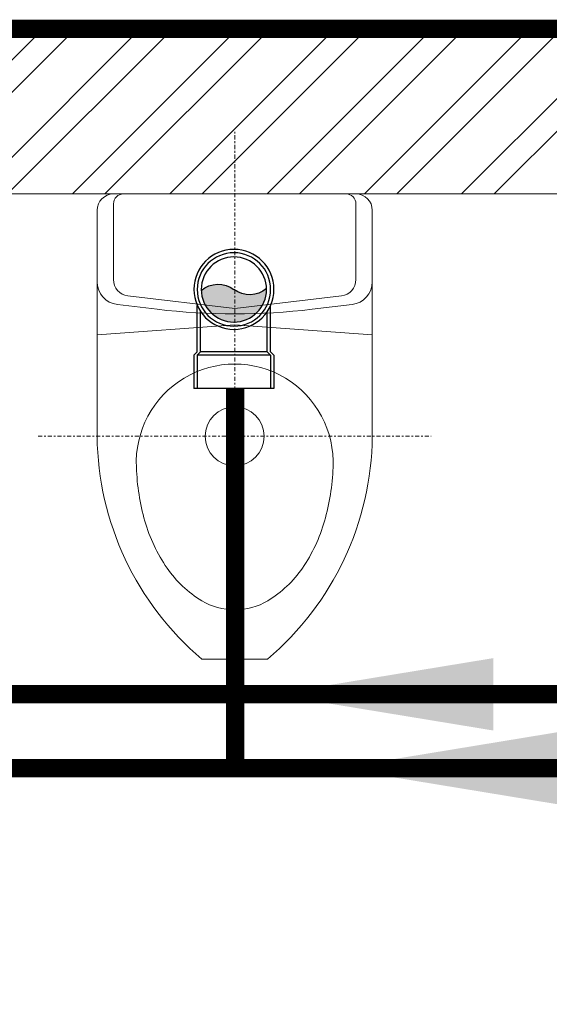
# Model space of a CAD drawing. Header units: inches. Extents: x 105152 to 158499, y 12149 to 30915.
# Tile 61 of 256: x 124204 to 124233, y 21549 to 21603. Entities that reach past the tile are written whole.
import ezdxf

# ---------------------------------------------------------------- set-up
doc = ezdxf.new("R2010")
doc.units = ezdxf.units.IN
doc.header["$MEASUREMENT"] = 0
doc.linetypes.add('CENTER', pattern=[50.79999999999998, 31.75, -6.349999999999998, 6.349999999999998, -6.349999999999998])
for name, color, linetype, lineweight in [('AR - PLAN', 251, 'Continuous', 5), ('DRAINAGE ', 7, 'Continuous', 9), ('FLOOR RAISE', 4, 'Continuous', 5), ('PD_BRICK WALL_115', 134, 'Continuous', 30), ('PD_FIXTURE', 21, 'Continuous', 25), ('PD_HATCH', 45, 'Continuous', 9), ('PP- 75DIA Soil Waste Sewer pipe', 90, 'Continuous', 9), ('PP-Soil Pipe', 1, 'Continuous', 25), ('PP-SWP', 1, 'Continuous', 25)]:
    doc.layers.add(name, color=color, linetype=linetype, lineweight=lineweight)
doc.styles.get("Standard").update_dxf_attribs({"font": 'arial.ttf', "height": 6})
doc.dimstyles.new('ISO-10', dxfattribs={"dimtxt": 6, "dimasz": 0.5, "dimexe": 1.25, "dimexo": 0.625, "dimtad": 1, "dimtoh": 1, "dimdec": 1, "dimlunit": 4, "dimtxsty": 'Standard', "dimblk": 'ARCHTICK', "dimcen": 2.5, "dimclrt": 3, "dimadec": 0, "dimazin": 0, "dimtfac": 1, "dimtdec": 1, "dimtmove": 1, "dimatfit": 3, "dimfxl": 1, "dimarcsym": 0})

# ---------------------------------------------------------------- blocks, each defined once
blk = doc.blocks.new('XI')
at = {"color": 251, "linetype": 'CENTER', "lineweight": 5, "ltscale": 0.2}
for points in [[(-370, 300), (-370, -300)], [(-801.6672315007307, 0), (94.80705484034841, 0)]]:
    blk.add_lwpolyline(points, dxfattribs=at)
at = {"color": 251, "lineweight": 5}
for points in [[(-134.0254419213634, -210), (-370, -210, -0.2184915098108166), (-710, -49.99999999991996), (-710, 50, -0.2184915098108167), (-370, 210), (-134.0254419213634, 210)], [(0, 170, 0.414213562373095), (-14.99999999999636, 185), (-130.7758500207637, 185, 0.3799194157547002), (-155.6005568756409, 162.9553222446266), (-175, 0), (-155.6005568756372, -162.9553222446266, 0.3799194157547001), (-130.7758500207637, -185), (-15, -185, 0.4142135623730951), (0, -170)]]:
    blk.add_lwpolyline(points, format="xyb", dxfattribs=at)
blk.add_lwpolyline([(-214.9617833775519, 210), (-199.9617833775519, -2.18279e-11), (-214.9617833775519, -210)], dxfattribs=at)
for points in [[(0, -185.0000000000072), (0, 184.9999999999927, 0.4142135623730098), (-24.99999999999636, 210), (-134.0254419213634, 210, 0.3799194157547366), (-168.7800315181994, 179.1374511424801), (-176.0329554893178, 118.2128897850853, 0.0593143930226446), (-176.0329554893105, -118.212889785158), (-168.7800315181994, -179.1374511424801, 0.3799194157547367), (-134.0254419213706, -210), (-25, -210, 0.4142135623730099)], [(-417.5231746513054, 150.0579086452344, -1.051391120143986), (-417.5231746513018, -150.0579086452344, -0.0603348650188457), (-499.3898118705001, -137.1096117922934, -0.0813859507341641), (-571.1504909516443, -103.3434854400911, -0.1069708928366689), (-620.9777281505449, -50.4386520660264, -0.13641646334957), (-635, 0, -0.1364164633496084), (-620.9777281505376, 50.43865206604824, -0.1069708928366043), (-571.1504909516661, 103.3434854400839, -0.0813859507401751), (-499.3898118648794, 137.1096117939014, -0.0603348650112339)]]:
    blk.add_lwpolyline(points, format="xyb", close=True, dxfattribs=at)
blk.add_circle((-370, 0), 45, dxfattribs=at)
blk = doc.blocks.new('FIRST FLOOR PLAN 0')
at = {"layer": 'PD_HATCH', "lineweight": 5}
h = blk.add_hatch(dxfattribs=at)
h.set_pattern_fill('ANSI32', color=251, scale=10)
h.set_pattern_definition([(45, (-1110.150169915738, -834.2493176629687), (-2.651650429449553, 2.651650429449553), []), (45, (-1108.382402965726, -834.2493176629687), (-2.651650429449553, 2.651650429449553), [])])
h.paths.add_polyline_path([(-1106.999709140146, -791.4998080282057), (-1115.999709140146, -791.4998080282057), (-1115.999709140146, -872.9998080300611), (-1106.999709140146, -872.9998080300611)])
h.paths.add_polyline_path([(-745.4997091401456, -938.9998080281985), (-914.9997091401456, -938.9998080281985), (-914.9997091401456, -947.9998080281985), (-745.4997091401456, -947.9998080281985)])
h.paths.add_polyline_path([(-560.9997091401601, -938.9998080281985), (-730.4997091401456, -938.9998080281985), (-730.4997091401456, -947.999808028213), (-560.9997091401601, -947.999808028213)])
h.paths.add_polyline_path([(-1106.999709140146, -74.99980802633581), (-1115.999709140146, -74.99980802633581), (-1115.999709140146, -156.4998080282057), (-1106.999709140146, -156.4998080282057)])
h.paths.add_polyline_path([(-1106.999709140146, -171.4998080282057), (-1115.999709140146, -171.4998080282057), (-1115.999709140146, -311.4998080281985), (-1106.999709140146, -311.4998080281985)])
h.paths.add_polyline_path([(-1106.999709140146, -326.4998080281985), (-1115.999709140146, -326.4998080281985), (-1115.999709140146, -466.4998080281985), (-1106.999709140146, -466.4998080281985)])
h.paths.add_polyline_path([(-1106.999709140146, -481.4998080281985), (-1115.999709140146, -481.4998080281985), (-1115.999709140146, -621.4998080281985), (-1106.999709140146, -621.4998080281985)])
h.paths.add_polyline_path([(-1106.999709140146, -636.4998080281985), (-1115.999709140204, -636.4998080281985), (-1115.999709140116, -776.4998080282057), (-1106.999709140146, -776.4998080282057)])
h.paths.add_polyline_path([(-14.99970914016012, 0.0001919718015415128), (-181.4997091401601, 0.0001919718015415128), (-181.4997091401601, -8.99980802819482), (-14.99970914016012, -8.999808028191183)])
h.paths.add_polyline_path([(-196.4997091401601, 0.0001919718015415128), (-361.4997091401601, 0.0001919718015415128), (-361.4997091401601, -8.999808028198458), (-196.4997091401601, -8.99980802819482)])
h.paths.add_polyline_path([(-376.4997091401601, 0.0001919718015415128), (-545.9997091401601, 0.0001919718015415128), (-545.9997091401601, -8.999808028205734), (-376.4997091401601, -8.999808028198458)])
h.paths.add_polyline_path([(-560.9997091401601, 0.0001919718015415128), (-730.4997091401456, 0.0001919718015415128), (-730.4997091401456, -8.999808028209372), (-560.9997091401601, -8.999808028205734)])
h.paths.add_polyline_path([(-929.9997091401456, 0.0001919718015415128), (-1040.999709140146, 0.0001919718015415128), (-1040.999709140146, -8.999808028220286), (-929.9997091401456, -8.999808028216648)])
h.paths.add_polyline_path([(-1055.999709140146, 0.0001919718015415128), (-1115.999709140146, 0.0001919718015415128), (-1115.999709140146, -59.99980802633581), (-1106.999709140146, -59.99980802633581), (-1106.999709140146, -8.999808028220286), (-1055.999709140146, -8.999808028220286)])
h.paths.add_polyline_path([(-1106.999709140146, -887.9998080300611), (-1115.999709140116, -887.9998080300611), (-1115.999709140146, -947.9998080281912), (-1055.999709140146, -947.9998080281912), (-1055.999709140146, -938.9998080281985), (-1106.999709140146, -938.9998080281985)])
h.paths.add_polyline_path([(-929.9997091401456, -938.9998080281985), (-1040.999709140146, -938.9998080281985), (-1040.999709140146, -947.9998080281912), (-929.9997091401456, -947.9998080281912)])
h.paths.add_polyline_path([(-521.2497091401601, -938.9998080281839), (-545.9997091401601, -938.9998080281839), (-545.9997091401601, -947.9998080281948), (-521.2497091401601, -947.9998080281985)])
h.paths.add_polyline_path([(-376.4997091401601, -938.9998080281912), (-401.2497091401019, -938.9998080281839), (-401.2497091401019, -947.9998080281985), (-376.4997091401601, -947.9998080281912)])
h.paths.add_polyline_path([(-338.9997091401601, -938.9998080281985), (-361.4997091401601, -938.9998080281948), (-361.4997091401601, -947.9998080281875), (-338.9997091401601, -947.9998080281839)])
h.paths.add_polyline_path([(-196.4997091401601, -938.9998080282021), (-218.9997091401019, -938.9998080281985), (-218.9997091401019, -947.9998080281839), (-196.4997091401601, -947.9998080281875)])
h.paths.add_polyline_path([(-158.9997091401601, -938.9998080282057), (-181.4997091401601, -938.9998080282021), (-181.4997091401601, -947.9998080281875), (-158.9997091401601, -947.9998080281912)])
h.paths.add_polyline_path([(-14.99970914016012, -938.9998080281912), (-38.99970914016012, -938.9998080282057), (-38.99970914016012, -947.9998080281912), (-14.99970914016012, -947.9998080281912)])
h.paths.add_polyline_path([(0.0002908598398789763, -929.9998080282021), (-8.999709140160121, -929.9998080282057)])
h.paths.add_polyline_path([(0.0002908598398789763, -791.4998080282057), (-8.999709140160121, -791.4998080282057), (-8.999709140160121, -929.9998080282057), (0.0002908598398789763, -929.9998080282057)])
h.paths.add_polyline_path([(0.0002908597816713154, -636.4998080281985), (-8.999709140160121, -636.4998080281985), (-8.999709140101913, -776.4998080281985), (0.0002908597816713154, -776.499808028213)])
h.paths.add_polyline_path([(0.0002908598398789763, -326.4998080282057), (-8.999709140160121, -326.4998080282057), (-8.999709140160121, -621.4998080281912), (0.0002908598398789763, -621.4998080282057)])
h.paths.add_polyline_path([(0.0002908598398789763, -17.99980802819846), (-8.999709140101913, -17.99980802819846), (-8.999709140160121, -156.4998080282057), (0.0002908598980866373, -156.4998080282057)])
h.paths.add_polyline_path([(-17.99970914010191, -159.4998080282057), (-122.9997091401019, -159.4998080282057), (-122.9997091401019, -168.4998080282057), (-17.99970914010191, -168.4998080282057)])
h.paths.add_polyline_path([(-122.9997091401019, -171.4998080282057), (-131.9997091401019, -171.4998080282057), (-131.9997091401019, -249.4998080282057), (-122.9997091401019, -249.4998080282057)])
h.paths.add_polyline_path([(-131.9997091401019, -159.4998080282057), (-203.9997091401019, -159.4998080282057), (-203.9997091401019, -168.4998080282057), (-131.9997091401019, -168.4998080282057)])
h.paths.add_polyline_path([(-203.9997091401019, -171.4998080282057), (-212.9997091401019, -171.4998080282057), (-212.9997091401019, -249.4998080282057), (-203.9997091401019, -249.4998080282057)])
h.paths.add_polyline_path([(-212.9997091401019, -159.4998080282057), (-293.9997091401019, -159.4998080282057), (-293.9997091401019, -261.4998080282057), (-266.9997091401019, -261.4998080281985), (-266.9997091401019, -252.4998080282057), (-284.9997091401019, -252.4998080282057), (-284.9997091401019, -168.4998080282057), (-212.9997091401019, -168.4998080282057)])
h.paths.add_polyline_path([(-212.9997091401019, -252.4998080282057), (-230.9997091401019, -252.4998080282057), (-230.9997091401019, -261.4998080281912), (-212.9997091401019, -261.4998080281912)], flags=17)
h.paths.add_polyline_path([(-185.9997091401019, -252.4998080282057), (-203.9997091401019, -252.4998080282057), (-203.9997091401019, -261.4998080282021), (-185.9997091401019, -261.4998080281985)])
h.paths.add_polyline_path([(-131.9997091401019, -252.4998080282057), (-149.9997091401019, -252.4998080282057), (-149.9997091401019, -261.4998080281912), (-131.9997091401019, -261.4998080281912)])
h.paths.add_polyline_path([(-122.9997091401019, -261.4998080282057), (-131.9997091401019, -261.4998080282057), (-131.9997091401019, -324.4998080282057), (-122.9997091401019, -324.4998080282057)])
h.paths.add_polyline_path([(0.0002908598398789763, -310.4998080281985), (-8.999709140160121, -310.4998080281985), (-8.999709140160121, -311.4998080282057), (0.0002908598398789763, -311.4998080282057)])
h.paths.add_polyline_path([(0.0002908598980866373, -171.4998080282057), (-8.999709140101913, -171.4998080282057), (-8.999709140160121, -190.4998080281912), (0.0002908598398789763, -190.4998080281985)])
h.paths.add_polyline_path([(-878.2497091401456, -8.999808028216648), (-878.2497091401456, 0.0001919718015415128), (-914.9997091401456, 0.0001919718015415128), (-914.9997091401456, -8.999808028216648)])
h.paths.add_polyline_path([(-782.2497091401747, 0.0001919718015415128), (-782.2497091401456, -8.99980802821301), (-745.4997091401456, -8.999808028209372), (-745.4997091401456, 0.0001919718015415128)])
at = {"layer": 'PD_BRICK WALL_115', "color": 251, "lineweight": 5}
for p, q in [((0.0002908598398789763, 0.0001919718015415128), (-782.2497091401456, 0.0001919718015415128)), ((-196.4997091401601, -8.99980802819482), (-361.4997091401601, -8.999808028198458))]:
    blk.add_line(p, q, dxfattribs=at)
at = {"layer": 'PD_FIXTURE', "color": 251, "ltscale": 12, "xscale": 0.03571428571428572, "yscale": 0.03571428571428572, "zscale": 0.03571428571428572, "rotation": 90}
blk.add_blockref('XI', (-308.9997091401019, -8.999808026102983), dxfattribs=at)
blk = doc.blocks.new('PP-WC CONNECTOR BEND')
at = {"lineweight": 30}
h = blk.add_hatch(color=256, dxfattribs=at)
edge = h.paths.add_edge_path()
edge.add_ellipse((-79.84568734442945, 16.06918967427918), major_axis=(19.39290396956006, 18.32186724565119), ratio=1, start_angle=96.33861705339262, end_angle=173.6613829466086, ccw=False)
edge.add_ellipse((-101.1428493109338, 0.0003864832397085), major_axis=(22.89194586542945, -24.23013451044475), ratio=0.9999999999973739, start_angle=-45.00000000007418, end_angle=134.9999999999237, ccw=False)
edge.add_ellipse((-122.4400112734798, -16.0684167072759), major_axis=(18.3218672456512, -19.39290396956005), ratio=1, start_angle=6.33861705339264, end_angle=83.66138294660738)
at = {"linetype": 'Continuous'}
for p, q in [((-34.09090909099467, 40.90909090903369), (-37.50000000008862, 37.49999999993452)), ((-34.09090909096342, 40.90909090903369), (-5.70708e-11, 40.90909090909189)), ((5.72413e-11, -40.90909090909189), (-5.70708e-11, 40.90909090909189)), ((-37.50000000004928, 37.49999999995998), (-84.90057435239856, 37.49999999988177)), ((-37.49999999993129, -37.50000000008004), (-84.90057435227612, -37.50000000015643)), ((-34.09090909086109, -40.90909090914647), (-37.4999999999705, -37.50000000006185)), ((-34.09090909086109, -40.90909090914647), (5.72413e-11, -40.90909090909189))]:
    blk.add_line(p, q, dxfattribs=at)
at = {"linetype": 'Continuous', "ltscale": 0.005}
for p, q in [((-37.50000000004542, 34.09090909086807), (-78.63664915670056, 34.09090909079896)), ((-34.09090909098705, 37.49999999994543), (-37.50000000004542, 34.09090909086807)), ((-37.49999999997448, -34.09090909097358), (-37.50000000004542, 34.09090909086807)), ((-34.09090909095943, 37.49999999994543), (-6.89511e-11, 37.5)), ((-34.09090909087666, -37.50000000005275), (-34.09090909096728, 37.49999999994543)), ((-37.49999999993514, -34.09090909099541), (-78.63664915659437, -34.09090909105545)), ((-34.09090909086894, -37.50000000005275), (-37.49999999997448, -34.09090909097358)), ((-34.09090909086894, -37.50000000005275), (4.14389e-11, -37.5))]:
    blk.add_line(p, q, dxfattribs=at)
at = {"linetype": 'Continuous'}
blk.add_circle((-101.2499999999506, -1.69166e-10), 40.90909090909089, dxfattribs=at)
at = {"lineweight": 30}
for radius in [37.50049768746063, 33.33377572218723]:
    blk.add_circle((-101.1428493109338, 0.0003864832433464), radius, dxfattribs=at)
for centre, start, end in [((-79.84568734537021, 16.06918967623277), 139.7119494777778, 217.0347153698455), ((-122.4400112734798, -16.0684167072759), 319.7119494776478, 37.03471536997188)]:
    blk.add_arc(centre, 26.67912186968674, start, end, dxfattribs=at)
blk = doc.blocks.new('_ArchTick')
at = {"color": 0, "linetype": 'ByBlock', "const_width": 0.15}
blk.add_lwpolyline([(-0.5, -0.5), (0.5, 0.5)], dxfattribs=at)
blk = doc.blocks.new('DRAINAGE')
at = {"layer": 'FLOOR RAISE', "const_width": 0.9999999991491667}
blk.add_lwpolyline([(279.7680605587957, 645.0923353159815), (1025.268059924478, 645.0923353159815), (1025.268059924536, 488.5923354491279), (1007.268059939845, 488.5923354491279), (1007.268059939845, 485.5923354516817), (731.2680601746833, 485.5923354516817), (731.2680601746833, 383.5923355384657), (642.7680602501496, 383.5923355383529), (494.2680603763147, 383.5923355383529), (494.2680603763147, 317.0923355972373), (278.2680605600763, 317.0923355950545), (278.2680605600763, 335.0923355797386), (279.7680605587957, 335.0923355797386), (279.7680605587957, 645.0923353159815)], dxfattribs=at)
at = {"layer": 'PP- 75DIA Soil Waste Sewer pipe', "ltscale": 0.015}
blk.add_lwpolyline([(685.0082812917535, 631.6154619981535, 0.9999999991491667, 0.9999999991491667, 0), (685.0082812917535, 608.8123222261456, 0.9999999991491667, 0.9999999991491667, 0), (981.7693103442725, 608.8123222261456, 0.9999999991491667, 0.9999999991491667, 0)], format="xyseb", dxfattribs=at)
at = {"layer": 'PP-Soil Pipe', "color": 1, "ltscale": 0.015}
blk.add_lwpolyline([(982.9638176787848, 604.7827152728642, 0.9999999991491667, 0.9999999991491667, 0), (690.6357466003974, 604.7827152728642, 1, 1, 0), (690.6357466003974, 631.5420563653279, 1, 1, 0)], format="xyseb", dxfattribs=at)
at = {"layer": 'PP-Soil Pipe', "color": 1, "ltscale": 0.015, "const_width": 0.9999999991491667}
blk.add_lwpolyline([(716.2899894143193, 625.4895750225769), (716.2899894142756, 604.7827152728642)], dxfattribs=at)
at = {"layer": 'PP-SWP', "xscale": -0.05333333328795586, "yscale": 0.05333333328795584, "zscale": 0.05333333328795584, "rotation": 89.99997918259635}
blk.add_blockref('PP-WC CONNECTOR BEND', (716.2239107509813, 625.4895750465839), dxfattribs=at)
at = {"layer": 'PP- 75DIA Soil Waste Sewer pipe', "ltscale": 0.015}
blk.add_leader([(718.3588687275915, 608.8123222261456), (751.2388556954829, 608.8123222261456)], dimstyle='ISO-10', override={"dimasz": 12, "dimgap": 0.625, "dimtad": 0}, dxfattribs=at)
at = {"layer": 'PP-Soil Pipe', "color": 1, "lineweight": 5, "ltscale": 0.015}
blk.add_leader([(721.9181895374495, 604.7827152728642), (754.7981765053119, 604.7827152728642)], dimstyle='ISO-10', override={"dimasz": 12, "dimgap": 0.625, "dimtad": 0}, dxfattribs=at)

msp = doc.modelspace()

# ---------------------------------------------------------------- block references
at = {"layer": 'AR - PLAN', "color": 251}
msp.add_blockref('FIRST FLOOR PLAN 0', (124524.8849565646, 21602.60288553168), dxfattribs=at)

# ---------------------------------------------------------------- next in the draw order: block references
at = {"layer": 'DRAINAGE '}
msp.add_blockref('DRAINAGE', (123499.6171875, 20957.5107421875), dxfattribs=at)

doc.saveas('drawing.dxf')
